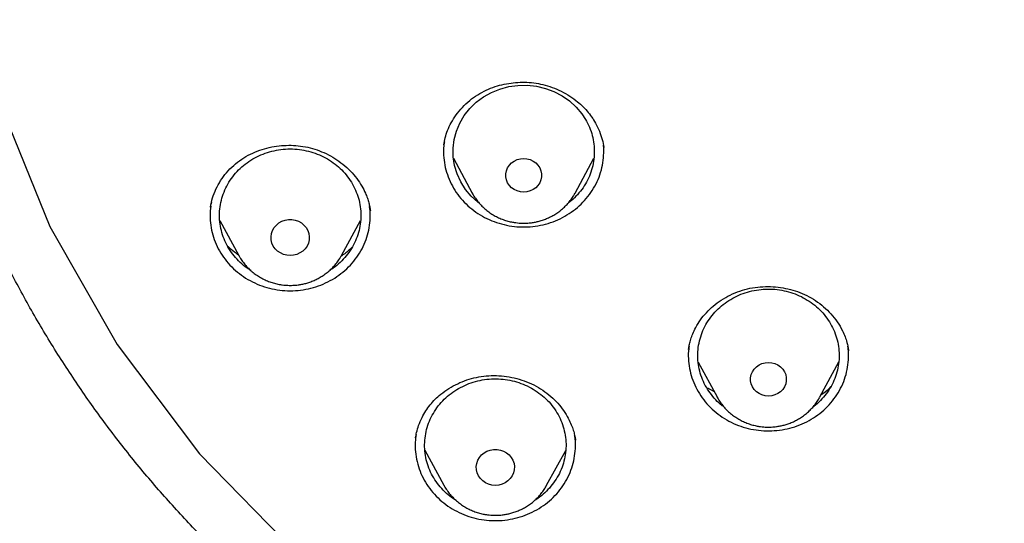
# Model space of a CAD drawing. Header units: millimetres. Extents: x 8 to 1577, y 12 to 2534.
# Tile 72 of 115: x 747 to 768, y 2122 to 2133. Entities that reach past the tile are written whole.
import ezdxf

# ---------------------------------------------------------------- set-up
doc = ezdxf.new("R2010")
doc.units = ezdxf.units.MM

msp = doc.modelspace()

# ---------------------------------------------------------------- linework, layer by layer
at = {"color": 7, "linetype": 'Continuous', "lineweight": 30}
for p, q in [((756.173, 2130.369), (756.174, 2130.377)), ((759.562, 2130.361), (759.57, 2130.32)), ((756.377, 2130.09), (756.776, 2129.349)), ((758.96, 2129.349), (759.357, 2130.087)), ((756.776, 2129.349), (756.771, 2129.359)), ((758.96, 2129.349), (758.957, 2129.344)), ((751.242, 2129.147), (751.233, 2129.105)), ((751.223, 2129.047), (751.224, 2129.054)), ((754.613, 2128.986), (754.614, 2128.977)), ((751.421, 2128.766), (751.824, 2128.026)), ((754.003, 2128.026), (754.406, 2128.766)), ((751.828, 2128.019), (751.824, 2128.026)), ((754.003, 2128.026), (753.997, 2128.015)), ((761.367, 2126.033), (761.37, 2126.056)), ((764.763, 2126.015), (764.764, 2126.005)), ((761.573, 2125.762), (761.971, 2125.025)), ((764.154, 2125.025), (764.555, 2125.768)), ((761.768, 2125.216), (761.908, 2125.141)), ((755.574, 2124.162), (755.578, 2124.183)), ((758.965, 2124.122), (758.966, 2124.111)), ((755.772, 2123.895), (756.177, 2123.151)), ((758.356, 2123.151), (758.76, 2123.892))]:
    msp.add_line(p, q, dxfattribs=at)
at = {"color": 7, "linetype": 'Continuous', "lineweight": 30, "flags": 128}
for points in [[(747.978, 2147.9), (746.848, 2145.266), (746.077, 2142.52), (745.676, 2139.706), (745.652, 2136.867), (746.005, 2134.047), (746.729, 2131.29), (747.813, 2128.64), (749.241, 2126.137), (750.99, 2123.821), (753.032, 2121.729), (755.336, 2119.892), (757.866, 2118.339), (760.582, 2117.094), (763.442, 2116.178), (766.401, 2115.604), (766.401, 2115.604)], [(756.927, 2129.133), (756.896, 2129.155), (756.755, 2129.283), (756.633, 2129.428), (756.533, 2129.586), (756.455, 2129.755), (756.401, 2129.933), (756.373, 2130.115), (756.37, 2130.299), (756.392, 2130.482), (756.44, 2130.661), (756.513, 2130.833), (756.608, 2130.994), (756.725, 2131.142), (756.862, 2131.274), (757.016, 2131.388), (757.184, 2131.483), (757.364, 2131.556), (757.553, 2131.607), (757.747, 2131.633), (757.943, 2131.636), (758.138, 2131.615), (758.328, 2131.57), (758.511, 2131.502), (758.682, 2131.412), (758.84, 2131.302), (758.98, 2131.174), (759.102, 2131.029), (759.102, 2131.029)], [(757.868, 2129.369), (757.798, 2129.375), (757.731, 2129.393), (757.668, 2129.422), (757.612, 2129.462), (757.565, 2129.51), (757.528, 2129.566), (757.502, 2129.628), (757.489, 2129.693), (757.489, 2129.759), (757.502, 2129.823), (757.528, 2129.885), (757.565, 2129.941), (757.612, 2129.99), (757.668, 2130.029), (757.731, 2130.059), (757.798, 2130.077), (757.868, 2130.083), (757.938, 2130.077), (758.005, 2130.059), (758.068, 2130.029), (758.124, 2129.99), (758.171, 2129.941), (758.208, 2129.885), (758.233, 2129.823), (758.246, 2129.759), (758.246, 2129.693), (758.233, 2129.628), (758.208, 2129.566), (758.171, 2129.51), (758.124, 2129.462), (758.068, 2129.422), (758.005, 2129.393), (757.938, 2129.375), (757.868, 2129.369)], [(752.914, 2128.025), (752.841, 2128.031), (752.771, 2128.049), (752.705, 2128.079), (752.646, 2128.119), (752.596, 2128.168), (752.556, 2128.226), (752.527, 2128.288), (752.511, 2128.355), (752.508, 2128.424), (752.518, 2128.491), (752.54, 2128.556), (752.575, 2128.617), (752.62, 2128.67), (752.675, 2128.715), (752.737, 2128.75), (752.805, 2128.774), (752.877, 2128.787), (752.95, 2128.787), (753.022, 2128.774), (753.09, 2128.75), (753.152, 2128.715), (753.207, 2128.67), (753.253, 2128.617), (753.287, 2128.556), (753.31, 2128.491), (753.319, 2128.424), (753.316, 2128.355), (753.3, 2128.288), (753.271, 2128.226), (753.231, 2128.168), (753.181, 2128.119), (753.122, 2128.079), (753.056, 2128.049), (752.986, 2128.031), (752.914, 2128.025)], [(763.063, 2125.044), (762.993, 2125.05), (762.925, 2125.068), (762.863, 2125.097), (762.807, 2125.137), (762.759, 2125.186), (762.722, 2125.242), (762.697, 2125.303), (762.684, 2125.368), (762.684, 2125.434), (762.697, 2125.499), (762.722, 2125.56), (762.759, 2125.616), (762.807, 2125.665), (762.863, 2125.705), (762.925, 2125.734), (762.993, 2125.752), (763.063, 2125.758), (763.132, 2125.752), (763.2, 2125.734), (763.263, 2125.705), (763.319, 2125.665), (763.366, 2125.616), (763.403, 2125.56), (763.428, 2125.499), (763.441, 2125.434), (763.441, 2125.368), (763.428, 2125.303), (763.403, 2125.242), (763.366, 2125.186), (763.319, 2125.137), (763.263, 2125.097), (763.2, 2125.068), (763.132, 2125.05), (763.063, 2125.044)], [(757.267, 2123.15), (757.194, 2123.156), (757.124, 2123.174), (757.058, 2123.204), (756.999, 2123.244), (756.949, 2123.293), (756.909, 2123.351), (756.88, 2123.413), (756.864, 2123.48), (756.861, 2123.549), (756.871, 2123.616), (756.893, 2123.681), (756.928, 2123.742), (756.973, 2123.795), (757.028, 2123.84), (757.09, 2123.875), (757.159, 2123.899), (757.23, 2123.912), (757.303, 2123.912), (757.375, 2123.899), (757.443, 2123.875), (757.506, 2123.84), (757.56, 2123.795), (757.606, 2123.742), (757.64, 2123.681), (757.663, 2123.616), (757.673, 2123.549), (757.669, 2123.48), (757.653, 2123.413), (757.624, 2123.351), (757.584, 2123.293), (757.534, 2123.244), (757.475, 2123.204), (757.409, 2123.174), (757.339, 2123.156), (757.267, 2123.15)]]:
    msp.add_lwpolyline(points, dxfattribs=at)
at = {"color": 7, "linetype": 'Continuous', "lineweight": 30}
for points, knots in [([(769.801, 2184.775), (769.595, 2184.774), (769.196, 2184.774), (768.616, 2184.769), (768.073, 2184.763), (767.567, 2184.755), (767.102, 2184.745), (766.676, 2184.735), (766.289, 2184.724), (765.938, 2184.714), (765.606, 2184.703), (765.286, 2184.691), (764.964, 2184.679), (764.645, 2184.666), (764.324, 2184.652), (764, 2184.637), (763.387, 2184.606), (762.486, 2184.556), (761.297, 2184.478), (759.795, 2184.363), (757.984, 2184.199), (755.865, 2183.968), (754.034, 2183.732), (752.488, 2183.51), (751.225, 2183.314), (749.964, 2183.104), (748.707, 2182.874), (747.464, 2182.616), (746.237, 2182.33), (745.027, 2182.013), (743.827, 2181.662), (742.808, 2181.328), (741.964, 2181.027), (741.29, 2180.771), (740.613, 2180.497), (739.927, 2180.203), (739.291, 2179.911), (738.709, 2179.628), (738.193, 2179.364), (737.776, 2179.141), (737.459, 2178.966), (737.236, 2178.84), (737.018, 2178.715), (736.808, 2178.592), (736.628, 2178.484), (736.485, 2178.397), (736.379, 2178.332), (736.293, 2178.279), (736.218, 2178.232), (736.14, 2178.183), (736.038, 2178.119), (735.908, 2178.035), (735.746, 2177.93), (735.56, 2177.808), (735.184, 2177.555), (734.642, 2177.175), (733.982, 2176.679), (733.379, 2176.196), (732.825, 2175.727), (732.294, 2175.25), (731.698, 2174.682), (731.044, 2174.013), (730.342, 2173.233), (729.675, 2172.427), (729.044, 2171.599), (728.449, 2170.75), (727.889, 2169.882), (727.364, 2168.993), (726.873, 2168.086), (726.416, 2167.161), (725.993, 2166.222), (725.603, 2165.272), (725.213, 2164.23), (724.831, 2163.095), (724.465, 2161.865), (724.139, 2160.626), (723.849, 2159.379), (723.595, 2158.126), (723.317, 2156.631), (723.025, 2154.89), (722.734, 2152.903), (722.48, 2150.864), (722.265, 2148.773), (722.093, 2146.632), (721.967, 2144.487), (721.888, 2142.341), (721.856, 2140.231), (721.867, 2138.16), (721.919, 2136.127), (722.012, 2134.095), (722.147, 2132.065), (722.324, 2130.038), (722.532, 2128.122), (722.764, 2126.318), (723.013, 2124.624), (723.292, 2122.935), (723.536, 2121.615), (723.725, 2120.658), (723.852, 2120.055), (723.991, 2119.435), (724.145, 2118.79), (724.288, 2118.228), (724.413, 2117.764), (724.511, 2117.413), (724.607, 2117.084), (724.693, 2116.795), (724.769, 2116.545), (724.837, 2116.334), (724.898, 2116.13), (724.94, 2115.996), (724.96, 2115.932)], [0, 0, 0, 0, 0.005855, 0.011353, 0.016497, 0.021285, 0.025718, 0.029728, 0.033397, 0.036724, 0.03971, 0.042835, 0.045834, 0.048859, 0.051908, 0.054982, 0.058082, 0.069333, 0.080646, 0.09196, 0.112162, 0.132364, 0.152567, 0.164689, 0.176816, 0.18895, 0.201086, 0.213213, 0.22512, 0.237023, 0.24892, 0.260816, 0.267695, 0.274573, 0.281484, 0.288617, 0.296013, 0.301599, 0.30724, 0.312708, 0.315218, 0.317686, 0.32011, 0.32249, 0.324721, 0.326148, 0.327345, 0.328312, 0.329064, 0.329912, 0.330984, 0.332537, 0.334402, 0.33658, 0.338996, 0.347527, 0.355802, 0.362985, 0.370041, 0.376994, 0.38385, 0.394142, 0.404443, 0.414732, 0.424995, 0.435224, 0.445451, 0.455687, 0.465941, 0.47622, 0.486497, 0.49676, 0.507016, 0.51988, 0.532745, 0.545612, 0.558475, 0.571324, 0.584175, 0.604388, 0.624608, 0.644827, 0.666478, 0.688122, 0.70977, 0.731418, 0.753066, 0.773566, 0.794066, 0.814566, 0.835065, 0.85556, 0.876068, 0.893301, 0.910535, 0.927768, 0.944993, 0.951054, 0.957184, 0.963574, 0.970236, 0.977171, 0.981035, 0.984698, 0.988143, 0.991371, 0.993754, 0.996, 0.998079, 1, 1, 1, 1]), ([(772.98, 2096.301), (773.387, 2096.331), (774.2, 2096.391), (775.417, 2096.521), (776.631, 2096.68), (777.78, 2096.861), (778.864, 2097.058), (779.882, 2097.266), (780.896, 2097.497), (781.891, 2097.746), (782.865, 2098.013), (783.82, 2098.296), (784.769, 2098.599), (785.726, 2098.928), (786.69, 2099.283), (787.673, 2099.669), (788.656, 2100.082), (789.641, 2100.522), (790.615, 2100.986), (791.579, 2101.473), (792.532, 2101.982), (793.577, 2102.573), (794.709, 2103.255), (795.92, 2104.038), (797.105, 2104.859), (798.235, 2105.697), (799.309, 2106.547), (800.26, 2107.347), (801.12, 2108.111), (801.894, 2108.833), (802.65, 2109.574), (803.388, 2110.333), (804.107, 2111.11), (804.886, 2111.993), (805.713, 2112.988), (806.581, 2114.104), (807.409, 2115.248), (808.18, 2116.39), (808.895, 2117.526), (809.51, 2118.576), (810.052, 2119.565), (810.528, 2120.487), (810.981, 2121.421), (811.41, 2122.367), (811.815, 2123.324), (812.239, 2124.399), (812.669, 2125.595), (813.094, 2126.918), (813.474, 2128.255), (813.799, 2129.573), (814.073, 2130.867), (814.283, 2132.05), (814.447, 2133.151), (814.571, 2134.169), (814.669, 2135.191), (814.741, 2136.217), (814.786, 2137.246), (814.807, 2138.393), (814.792, 2139.656), (814.727, 2141.036), (814.614, 2142.416), (814.457, 2143.76), (814.259, 2145.067), (814.041, 2146.248), (813.807, 2147.338), (813.566, 2148.337), (813.299, 2149.333), (813.005, 2150.323), (812.686, 2151.308), (812.301, 2152.396), (811.842, 2153.584), (811.295, 2154.866), (810.702, 2156.133), (810.08, 2157.352), (809.433, 2158.524), (808.812, 2159.571), (808.207, 2160.527), (807.627, 2161.395), (807.025, 2162.251), (806.399, 2163.094), (805.75, 2163.924), (805.004, 2164.832), (804.152, 2165.809), (803.184, 2166.849), (802.179, 2167.86), (801.162, 2168.817), (800.14, 2169.721), (799.184, 2170.516), (798.277, 2171.23), (797.424, 2171.869), (796.554, 2172.489), (795.666, 2173.09), (794.761, 2173.672), (793.738, 2174.296), (792.59, 2174.953), (791.31, 2175.633), (790.005, 2176.274), (788.709, 2176.862), (787.425, 2177.397), (786.243, 2177.85), (785.136, 2178.241), (784.106, 2178.579), (783.067, 2178.893), (782.017, 2179.184), (780.959, 2179.452), (779.773, 2179.722), (778.458, 2179.985), (777.011, 2180.229), (775.554, 2180.428), (774.124, 2180.579), (772.724, 2180.685), (771.449, 2180.745), (770.266, 2180.77), (769.176, 2180.768), (768.084, 2180.741), (766.991, 2180.689), (765.898, 2180.613), (764.684, 2180.499), (763.351, 2180.339), (761.899, 2180.118), (760.454, 2179.853), (759.051, 2179.551), (757.693, 2179.215), (756.469, 2178.875), (755.344, 2178.53), (754.316, 2178.19), (753.295, 2177.825), (752.282, 2177.436), (751.278, 2177.024), (750.172, 2176.539), (748.97, 2175.973), (747.678, 2175.313), (746.408, 2174.614), (745.19, 2173.892), (744.027, 2173.153), (742.992, 2172.451), (742.052, 2171.776), (741.202, 2171.135), (740.367, 2170.473), (739.548, 2169.791), (738.745, 2169.089), (737.873, 2168.288), (736.938, 2167.38), (735.951, 2166.356), (734.999, 2165.3), (734.105, 2164.241), (733.267, 2163.181), (732.512, 2162.163), (731.816, 2161.163), (731.173, 2160.183), (730.558, 2159.187), (730.002, 2158.225), (729.499, 2157.302), (729.046, 2156.419), (728.615, 2155.527), (728.211, 2154.637), (727.834, 2153.752), (727.482, 2152.87), (727.152, 2151.982), (726.838, 2151.071), (726.54, 2150.139), (726.247, 2149.133), (725.967, 2148.069), (725.706, 2146.945), (725.477, 2145.813), (725.291, 2144.732), (725.142, 2143.705), (725.025, 2142.732), (724.932, 2141.755), (724.864, 2140.79), (724.82, 2139.837), (724.8, 2138.896), (724.801, 2137.955), (724.825, 2136.998), (724.873, 2136.026), (724.947, 2135.027), (725.048, 2134.019), (725.176, 2133.002), (725.331, 2131.986), (725.512, 2130.972), (725.72, 2129.96), (725.98, 2128.84), (726.304, 2127.614), (726.705, 2126.285), (727.153, 2124.967), (727.635, 2123.692), (728.147, 2122.464), (728.648, 2121.361), (729.143, 2120.351), (729.622, 2119.43), (730.126, 2118.52), (730.654, 2117.619), (731.206, 2116.73), (731.846, 2115.753), (732.584, 2114.698), (733.431, 2113.568), (734.318, 2112.463), (735.221, 2111.411), (736.137, 2110.41), (736.999, 2109.526), (737.821, 2108.726), (738.598, 2108.007), (739.394, 2107.304), (740.209, 2106.619), (741.044, 2105.951), (741.992, 2105.229), (743.06, 2104.462), (744.257, 2103.659), (745.483, 2102.893), (746.706, 2102.181), (747.923, 2101.522), (749.087, 2100.935), (750.225, 2100.401), (751.334, 2099.914), (752.459, 2099.456), (753.54, 2099.048), (754.574, 2098.686), (755.559, 2098.365), (756.553, 2098.066), (757.54, 2097.792), (758.52, 2097.542), (759.492, 2097.316), (760.47, 2097.111), (761.469, 2096.923), (762.488, 2096.754), (763.438, 2096.617), (764.299, 2096.511), (765.072, 2096.428), (765.846, 2096.356), (766.363, 2096.32), (766.621, 2096.301)], [0, 0, 0, 0, 0.004426, 0.008853, 0.013292, 0.017731, 0.0215, 0.025269, 0.029046, 0.032823, 0.036443, 0.040063, 0.04369, 0.047318, 0.051123, 0.054931, 0.058875, 0.06282, 0.066765, 0.07073, 0.074696, 0.078662, 0.083974, 0.089285, 0.09462, 0.099955, 0.104906, 0.109861, 0.113806, 0.117751, 0.121695, 0.12566, 0.129627, 0.133592, 0.138904, 0.144216, 0.14955, 0.154885, 0.159836, 0.164791, 0.168736, 0.172681, 0.176625, 0.180591, 0.184557, 0.188522, 0.193834, 0.199146, 0.204481, 0.209815, 0.214766, 0.219722, 0.223666, 0.227611, 0.231556, 0.235521, 0.239487, 0.243453, 0.248764, 0.254076, 0.259411, 0.264746, 0.269696, 0.274652, 0.278596, 0.282541, 0.286486, 0.290451, 0.294417, 0.298383, 0.303695, 0.309007, 0.314341, 0.319676, 0.324627, 0.329582, 0.333527, 0.337472, 0.341416, 0.345382, 0.349348, 0.353313, 0.358625, 0.363937, 0.369271, 0.374606, 0.379557, 0.384512, 0.388457, 0.392402, 0.396346, 0.400312, 0.404278, 0.408243, 0.413555, 0.418867, 0.424202, 0.429536, 0.434487, 0.439443, 0.443387, 0.447332, 0.451277, 0.455242, 0.459208, 0.463174, 0.468486, 0.473797, 0.479132, 0.484467, 0.489418, 0.494373, 0.498317, 0.502262, 0.506207, 0.510172, 0.514138, 0.518104, 0.523416, 0.528728, 0.534062, 0.539397, 0.544348, 0.549303, 0.553248, 0.557193, 0.561137, 0.565103, 0.569069, 0.573034, 0.578346, 0.583658, 0.588993, 0.594327, 0.599278, 0.604234, 0.608178, 0.612123, 0.616067, 0.620033, 0.623999, 0.627964, 0.633276, 0.638588, 0.643923, 0.649258, 0.654208, 0.659164, 0.66359, 0.668016, 0.672456, 0.676895, 0.680664, 0.684433, 0.68821, 0.691986, 0.695607, 0.699227, 0.702854, 0.706482, 0.710287, 0.714095, 0.718521, 0.722947, 0.727387, 0.731826, 0.735595, 0.739364, 0.74314, 0.746917, 0.750537, 0.754158, 0.757785, 0.761412, 0.765218, 0.769026, 0.77297, 0.776915, 0.780859, 0.784825, 0.788791, 0.792756, 0.798068, 0.80338, 0.808715, 0.814049, 0.819, 0.823956, 0.8279, 0.831845, 0.83579, 0.839755, 0.843721, 0.847687, 0.852999, 0.85831, 0.863645, 0.86898, 0.873931, 0.878886, 0.882831, 0.886776, 0.89072, 0.894685, 0.898652, 0.902617, 0.907929, 0.913241, 0.918575, 0.92391, 0.928861, 0.933816, 0.938243, 0.942669, 0.947108, 0.951548, 0.955316, 0.959085, 0.962862, 0.966639, 0.970259, 0.973879, 0.977507, 0.981134, 0.98494, 0.988747, 0.991559, 0.99437, 0.997185, 1, 1, 1, 1]), ([(766.34, 2114.517), (765.99, 2114.566), (765.288, 2114.665), (764.244, 2114.868), (763.206, 2115.11), (762.178, 2115.395), (761.169, 2115.719), (760.184, 2116.078), (759.222, 2116.471), (758.277, 2116.902), (757.343, 2117.373), (756.425, 2117.881), (755.526, 2118.427), (754.654, 2119.006), (753.806, 2119.62), (752.99, 2120.264), (752.208, 2120.935), (751.462, 2121.63), (750.751, 2122.352), (750.07, 2123.105), (749.42, 2123.89), (748.802, 2124.706), (748.221, 2125.549), (747.676, 2126.417), (747.174, 2127.3), (746.715, 2128.194), (746.298, 2129.099), (745.92, 2130.021), (745.579, 2130.963), (745.277, 2131.923), (745.016, 2132.899), (744.8, 2133.882), (744.626, 2134.874), (744.497, 2135.868), (744.412, 2136.86), (744.373, 2137.846), (744.377, 2138.83), (744.426, 2139.817), (744.521, 2140.807), (744.662, 2141.8), (744.849, 2142.79), (745.082, 2143.773), (745.356, 2144.74), (745.67, 2145.689), (746.022, 2146.617), (746.415, 2147.533), (746.851, 2148.441), (747.328, 2149.336), (747.845, 2150.216), (748.401, 2151.074), (748.994, 2151.91), (749.622, 2152.72), (750.281, 2153.499), (750.968, 2154.245), (751.686, 2154.962), (752.439, 2155.652), (753.227, 2156.315), (754.051, 2156.95), (754.907, 2157.553), (755.791, 2158.123), (756.694, 2158.654), (757.612, 2159.145), (758.544, 2159.598), (759.497, 2160.016), (760.474, 2160.4), (761.473, 2160.749), (762.491, 2161.06), (763.519, 2161.33), (764.561, 2161.561), (765.607, 2161.75), (766.655, 2161.897), (767.699, 2162.002), (768.743, 2162.065), (769.795, 2162.087), (770.853, 2162.066), (771.916, 2162.001), (772.98, 2161.894), (774.04, 2161.743), (775.086, 2161.552), (776.114, 2161.323), (777.124, 2161.056), (778.124, 2160.75), (779.117, 2160.404), (780.1, 2160.018), (781.07, 2159.593), (782.018, 2159.131), (782.947, 2158.632), (783.849, 2158.099), (784.722, 2157.535), (785.561, 2156.942), (786.37, 2156.318), (787.155, 2155.659), (787.912, 2154.966), (788.643, 2154.236), (789.342, 2153.476), (790.008, 2152.686), (790.633, 2151.875), (791.218, 2151.048), (791.763, 2150.206), (792.272, 2149.341), (792.746, 2148.451), (793.185, 2147.539), (793.585, 2146.606), (793.942, 2145.66), (794.259, 2144.7), (794.531, 2143.732), (794.759, 2142.76), (794.942, 2141.788), (795.08, 2140.813), (795.175, 2139.829), (795.225, 2138.836), (795.23, 2137.834), (795.188, 2136.83), (795.101, 2135.825), (794.97, 2134.832), (794.796, 2133.852), (794.582, 2132.887), (794.326, 2131.929), (794.027, 2130.974), (793.685, 2130.026), (793.3, 2129.087), (792.874, 2128.167), (792.408, 2127.262), (791.904, 2126.38), (791.364, 2125.523), (790.792, 2124.696), (790.185, 2123.894), (789.54, 2123.114), (788.855, 2122.356), (788.131, 2121.621), (787.371, 2120.914), (786.578, 2120.236), (785.761, 2119.594), (784.923, 2118.989), (784.065, 2118.42), (783.182, 2117.884), (782.27, 2117.378), (781.331, 2116.905), (780.368, 2116.466), (779.388, 2116.066), (778.39, 2115.705), (777.393, 2115.384), (776.721, 2115.205), (776.394, 2115.118)], [0, 0, 0, 0, 0.007111, 0.014233, 0.021378, 0.028559, 0.035735, 0.042744, 0.049754, 0.056777, 0.063826, 0.071, 0.07815, 0.085287, 0.092425, 0.099606, 0.106655, 0.113671, 0.120666, 0.127652, 0.134763, 0.141884, 0.149029, 0.156211, 0.163388, 0.170396, 0.177406, 0.18443, 0.191479, 0.198653, 0.205803, 0.21294, 0.220078, 0.227259, 0.234309, 0.241325, 0.248319, 0.255305, 0.262416, 0.269538, 0.276683, 0.283864, 0.291041, 0.29805, 0.30506, 0.312083, 0.319132, 0.326306, 0.333456, 0.340594, 0.347731, 0.354912, 0.361962, 0.368978, 0.375972, 0.382958, 0.390069, 0.397191, 0.404336, 0.411517, 0.418694, 0.425703, 0.432713, 0.439736, 0.446785, 0.453959, 0.461109, 0.468246, 0.475384, 0.482565, 0.489615, 0.49663, 0.503625, 0.510611, 0.517722, 0.524844, 0.531989, 0.53917, 0.546347, 0.553355, 0.560365, 0.567389, 0.574438, 0.581612, 0.588762, 0.595899, 0.603037, 0.610218, 0.617267, 0.624283, 0.631278, 0.638264, 0.645375, 0.652496, 0.659641, 0.666823, 0.674, 0.681008, 0.688018, 0.695042, 0.702091, 0.709265, 0.716414, 0.723552, 0.73069, 0.737871, 0.74492, 0.751936, 0.758931, 0.765917, 0.773028, 0.780149, 0.787294, 0.794476, 0.801653, 0.808662, 0.815672, 0.822695, 0.829744, 0.836918, 0.844068, 0.851206, 0.858343, 0.865524, 0.872574, 0.87959, 0.886584, 0.89357, 0.900681, 0.907803, 0.914948, 0.922129, 0.929306, 0.936315, 0.943325, 0.950348, 0.957396, 0.964571, 0.971721, 0.978858, 0.985995, 0.993177, 1, 1, 1, 1]), ([(756.172, 2130.372), (756.181, 2130.422), (756.2, 2130.524), (756.253, 2130.682), (756.329, 2130.845), (756.433, 2131.01), (756.564, 2131.17), (756.718, 2131.314), (756.888, 2131.436), (757.07, 2131.534), (757.259, 2131.609), (757.452, 2131.661), (757.646, 2131.692), (757.84, 2131.703), (758.034, 2131.694), (758.231, 2131.664), (758.427, 2131.611), (758.62, 2131.535), (758.806, 2131.436), (758.967, 2131.325), (759.103, 2131.208), (759.215, 2131.091), (759.312, 2130.966), (759.403, 2130.822), (759.479, 2130.662), (759.539, 2130.487), (759.561, 2130.371), (759.571, 2130.314)], [0, 0, 0, 0, 0.035264, 0.072915, 0.113028, 0.155621, 0.200581, 0.245533, 0.289387, 0.332182, 0.37396, 0.41474, 0.45452, 0.493298, 0.53219, 0.572293, 0.613358, 0.655324, 0.698249, 0.742176, 0.775818, 0.809979, 0.843698, 0.876593, 0.919116, 0.960223, 1, 1, 1, 1]), ([(759.102, 2131.029), (759.137, 2130.977), (759.208, 2130.873), (759.285, 2130.703), (759.339, 2130.525), (759.367, 2130.342), (759.37, 2130.157), (759.347, 2129.974), (759.299, 2129.794), (759.227, 2129.622), (759.131, 2129.461), (759.013, 2129.313), (758.905, 2129.204), (758.832, 2129.151), (758.811, 2129.136)], [0, 0, 0, 0, 0.087657, 0.175314, 0.26297, 0.350627, 0.438284, 0.525941, 0.613598, 0.701254, 0.788911, 0.876568, 0.964225, 1, 1, 1, 1]), ([(756.186, 2130.437), (756.18, 2130.394), (756.163, 2130.283), (756.169, 2130.099), (756.201, 2129.892), (756.262, 2129.691), (756.35, 2129.498), (756.465, 2129.318), (756.603, 2129.154), (756.763, 2129.008), (756.942, 2128.883), (757.137, 2128.781), (757.344, 2128.704), (757.56, 2128.653), (757.782, 2128.628), (758.005, 2128.632), (758.226, 2128.662), (758.44, 2128.719), (758.645, 2128.802), (758.836, 2128.91), (759.011, 2129.04), (759.166, 2129.19), (759.299, 2129.359), (759.408, 2129.542), (759.49, 2129.736), (759.545, 2129.94), (759.568, 2130.148), (759.573, 2130.291), (759.561, 2130.362), (759.561, 2130.365)], [0, 0, 0, 0, 0.024125, 0.063098, 0.102071, 0.141045, 0.180018, 0.218991, 0.257965, 0.296938, 0.335911, 0.374884, 0.413858, 0.452831, 0.491804, 0.530778, 0.569751, 0.608724, 0.647697, 0.686671, 0.725644, 0.764617, 0.80359, 0.842564, 0.881537, 0.92051, 0.959484, 0.998457, 1, 1, 1, 1]), ([(751.223, 2129.053), (751.236, 2129.117), (751.262, 2129.247), (751.335, 2129.435), (751.434, 2129.615), (751.56, 2129.784), (751.711, 2129.937), (751.882, 2130.069), (752.067, 2130.178), (752.264, 2130.261), (752.468, 2130.32), (752.675, 2130.354), (752.881, 2130.366), (753.085, 2130.355), (753.287, 2130.323), (753.486, 2130.267), (753.679, 2130.188), (753.864, 2130.086), (754.037, 2129.963), (754.194, 2129.82), (754.328, 2129.664), (754.433, 2129.505), (754.504, 2129.365), (754.551, 2129.246), (754.583, 2129.146), (754.604, 2129.05), (754.611, 2128.999), (754.615, 2128.972)], [0, 0, 0, 0, 0.045474, 0.091157, 0.136957, 0.182946, 0.229127, 0.274838, 0.319729, 0.363864, 0.407259, 0.449876, 0.491652, 0.53256, 0.573562, 0.61518, 0.657431, 0.700357, 0.743974, 0.788297, 0.832504, 0.87306, 0.909328, 0.933694, 0.955661, 0.976845, 1, 1, 1, 1]), ([(752.078, 2127.708), (752.052, 2127.724), (751.97, 2127.773), (751.85, 2127.876), (751.72, 2128.014), (751.611, 2128.168), (751.524, 2128.334), (751.461, 2128.509), (751.422, 2128.69), (751.409, 2128.875), (751.422, 2129.059), (751.461, 2129.241), (751.524, 2129.416), (751.611, 2129.582), (751.72, 2129.735), (751.85, 2129.875), (751.998, 2129.996), (752.161, 2130.099), (752.338, 2130.181), (752.524, 2130.24), (752.717, 2130.276), (752.914, 2130.289), (753.11, 2130.276), (753.303, 2130.24), (753.489, 2130.181), (753.666, 2130.099), (753.829, 2129.996), (753.977, 2129.874), (754.108, 2129.736), (754.178, 2129.632), (754.213, 2129.58)], [0, 0, 0, 0, 0.0172088, 0.0536084, 0.0900081, 0.1264078, 0.1628075, 0.1992071, 0.2356068, 0.2720065, 0.3084062, 0.3448058, 0.3812055, 0.4176052, 0.4540049, 0.4904045, 0.5268042, 0.5632039, 0.5996036, 0.6360032, 0.6724029, 0.7088026, 0.7452023, 0.7816019, 0.8180016, 0.8544013, 0.890801, 0.9272006, 0.9636003, 1, 1, 1, 1]), ([(754.213, 2129.58), (754.243, 2129.525), (754.304, 2129.416), (754.366, 2129.241), (754.405, 2129.06), (754.418, 2128.875), (754.405, 2128.69), (754.367, 2128.509), (754.303, 2128.334), (754.216, 2128.168), (754.107, 2128.014), (753.977, 2127.876), (753.858, 2127.774), (753.779, 2127.726), (753.754, 2127.711)], [0, 0, 0, 0, 0.087367, 0.174734, 0.262101, 0.349468, 0.436835, 0.524202, 0.611568, 0.698935, 0.786302, 0.873669, 0.961036, 1, 1, 1, 1]), ([(756.772, 2129.359), (756.776, 2129.35), (756.797, 2129.309), (756.842, 2129.239), (756.907, 2129.152), (756.981, 2129.072), (757.061, 2128.999), (757.148, 2128.932), (757.24, 2128.874), (757.336, 2128.825), (757.435, 2128.785), (757.533, 2128.754), (757.622, 2128.733), (757.701, 2128.721), (757.779, 2128.712), (757.835, 2128.711), (757.868, 2128.71)], [0, 0, 0, 0, 0.0231237, 0.1047391, 0.1864189, 0.2681263, 0.3498077, 0.4313733, 0.5126704, 0.5934217, 0.6730582, 0.7501725, 0.823505, 0.875259, 0.9280653, 1, 1, 1, 1]), ([(757.868, 2128.71), (757.908, 2128.711), (757.964, 2128.713), (758.047, 2128.722), (758.118, 2128.734), (758.201, 2128.753), (758.288, 2128.78), (758.376, 2128.815), (758.464, 2128.857), (758.551, 2128.908), (758.635, 2128.967), (758.715, 2129.034), (758.79, 2129.108), (758.858, 2129.19), (758.914, 2129.268), (758.943, 2129.322), (758.956, 2129.344)], [0, 0, 0, 0, 0.089785, 0.126731, 0.188021, 0.251839, 0.320436, 0.392167, 0.466364, 0.542497, 0.620191, 0.699171, 0.779237, 0.860242, 0.942084, 1, 1, 1, 1]), ([(751.227, 2129.069), (751.221, 2129.004), (751.208, 2128.87), (751.224, 2128.666), (751.267, 2128.46), (751.339, 2128.262), (751.437, 2128.074), (751.561, 2127.9), (751.708, 2127.742), (751.876, 2127.604), (752.061, 2127.488), (752.261, 2127.395), (752.472, 2127.328), (752.691, 2127.287), (752.914, 2127.273), (753.136, 2127.287), (753.355, 2127.328), (753.566, 2127.395), (753.766, 2127.488), (753.951, 2127.604), (754.119, 2127.742), (754.266, 2127.9), (754.39, 2128.074), (754.489, 2128.262), (754.56, 2128.46), (754.603, 2128.666), (754.62, 2128.868), (754.607, 2129.001), (754.6, 2129.064)], [0, 0, 0, 0, 0.035945, 0.074655, 0.113366, 0.152076, 0.190787, 0.229498, 0.268208, 0.306919, 0.345629, 0.38434, 0.42305, 0.461761, 0.500471, 0.539182, 0.577892, 0.616603, 0.655313, 0.694024, 0.732734, 0.771445, 0.810155, 0.848866, 0.887576, 0.926287, 0.964997, 1, 1, 1, 1]), ([(751.82, 2128.033), (751.804, 2128.044), (751.734, 2128.089), (751.654, 2128.156), (751.598, 2128.215), (751.583, 2128.23)], [0, 0, 0, 0, 0.182901, 0.785684, 1, 1, 1, 1]), ([(754.234, 2128.212), (754.23, 2128.207), (754.176, 2128.145), (754.096, 2128.077), (754.012, 2128.024), (753.995, 2128.013)], [0, 0, 0, 0, 0.06579, 0.806398, 1, 1, 1, 1]), ([(751.828, 2128.019), (751.829, 2128.017), (751.839, 2127.997), (751.851, 2127.979), (751.862, 2127.963)], [0, 0, 0, 0, 0.106649, 1, 1, 1, 1]), ([(751.862, 2127.963), (751.871, 2127.949), (751.898, 2127.904), (751.953, 2127.833), (752.026, 2127.753), (752.107, 2127.679), (752.194, 2127.613), (752.286, 2127.555), (752.382, 2127.506), (752.48, 2127.465), (752.579, 2127.434), (752.667, 2127.414), (752.746, 2127.401), (752.825, 2127.393), (752.881, 2127.392), (752.914, 2127.391)], [0, 0, 0, 0, 0.040207, 0.127774, 0.215371, 0.30294, 0.390385, 0.477543, 0.564114, 0.649491, 0.732164, 0.810783, 0.866267, 0.92288, 1, 1, 1, 1]), ([(752.914, 2127.391), (752.953, 2127.392), (753.01, 2127.393), (753.092, 2127.403), (753.163, 2127.415), (753.247, 2127.434), (753.333, 2127.461), (753.422, 2127.495), (753.51, 2127.538), (753.597, 2127.589), (753.681, 2127.648), (753.761, 2127.715), (753.835, 2127.789), (753.904, 2127.871), (753.958, 2127.946), (753.985, 2127.996), (753.996, 2128.015)], [0, 0, 0, 0, 0.090589, 0.127867, 0.189707, 0.254096, 0.323308, 0.395682, 0.470545, 0.54736, 0.62575, 0.705438, 0.786222, 0.867954, 0.950529, 1, 1, 1, 1]), ([(761.367, 2126.037), (761.372, 2126.065), (761.381, 2126.123), (761.405, 2126.224), (761.443, 2126.339), (761.504, 2126.476), (761.59, 2126.625), (761.709, 2126.779), (761.851, 2126.923), (762.016, 2127.054), (762.201, 2127.166), (762.402, 2127.256), (762.614, 2127.321), (762.832, 2127.359), (763.05, 2127.371), (763.266, 2127.358), (763.477, 2127.321), (763.682, 2127.262), (763.879, 2127.178), (764.065, 2127.071), (764.237, 2126.94), (764.392, 2126.789), (764.527, 2126.619), (764.625, 2126.452), (764.689, 2126.305), (764.727, 2126.189), (764.75, 2126.091), (764.759, 2126.035), (764.764, 2126.01)], [0, 0, 0, 0, 0.021964, 0.04652, 0.073873, 0.103567, 0.14423, 0.186019, 0.228978, 0.273128, 0.318447, 0.363933, 0.409171, 0.453836, 0.497912, 0.541472, 0.584565, 0.627374, 0.670867, 0.715064, 0.759848, 0.805299, 0.851473, 0.898032, 0.929627, 0.957162, 0.980573, 1, 1, 1, 1]), ([(762.118, 2124.813), (762.094, 2124.831), (762.017, 2124.886), (761.908, 2124.999), (761.791, 2125.148), (761.697, 2125.311), (761.626, 2125.483), (761.58, 2125.663), (761.56, 2125.847), (761.564, 2126.032), (761.595, 2126.214), (761.651, 2126.392), (761.731, 2126.561), (761.833, 2126.718), (761.957, 2126.862), (762.1, 2126.99), (762.259, 2127.098), (762.431, 2127.187), (762.615, 2127.253), (762.806, 2127.297), (763.002, 2127.316), (763.199, 2127.312), (763.393, 2127.283), (763.582, 2127.231), (763.701, 2127.178), (763.76, 2127.152)], [0, 0, 0, 0, 0.021178, 0.06567, 0.110162, 0.154654, 0.199146, 0.243638, 0.28813, 0.332622, 0.377113, 0.421605, 0.466097, 0.510589, 0.555081, 0.599573, 0.644065, 0.688557, 0.733049, 0.777541, 0.822032, 0.866524, 0.911016, 0.955508, 1, 1, 1, 1]), ([(763.76, 2127.152), (763.816, 2127.121), (763.93, 2127.06), (764.082, 2126.942), (764.218, 2126.809), (764.334, 2126.659), (764.428, 2126.497), (764.499, 2126.324), (764.545, 2126.145), (764.566, 2125.961), (764.561, 2125.776), (764.53, 2125.593), (764.474, 2125.416), (764.394, 2125.247), (764.292, 2125.089), (764.167, 2124.946), (764.069, 2124.852), (764.009, 2124.811), (764.001, 2124.806)], [0, 0, 0, 0, 0.066066, 0.132131, 0.198197, 0.264263, 0.330329, 0.396394, 0.46246, 0.528526, 0.594592, 0.660657, 0.726723, 0.792789, 0.858855, 0.92492, 0.990986, 1, 1, 1, 1]), ([(761.377, 2126.095), (761.375, 2126.079), (761.359, 2125.995), (761.361, 2125.839), (761.382, 2125.631), (761.435, 2125.427), (761.515, 2125.232), (761.622, 2125.048), (761.753, 2124.878), (761.907, 2124.726), (762.08, 2124.595), (762.27, 2124.485), (762.474, 2124.4), (762.688, 2124.341), (762.908, 2124.308), (763.131, 2124.303), (763.353, 2124.325), (763.57, 2124.374), (763.778, 2124.45), (763.974, 2124.55), (764.154, 2124.673), (764.316, 2124.817), (764.456, 2124.98), (764.572, 2125.159), (764.663, 2125.351), (764.726, 2125.552), (764.76, 2125.759), (764.768, 2125.944), (764.752, 2126.059), (764.746, 2126.104)], [0, 0, 0, 0, 0.008653, 0.047296, 0.08594, 0.124583, 0.163227, 0.20187, 0.240514, 0.279157, 0.317801, 0.356444, 0.395088, 0.433731, 0.472375, 0.511018, 0.549662, 0.588305, 0.626948, 0.665592, 0.704235, 0.742879, 0.781522, 0.820166, 0.858809, 0.897453, 0.936096, 0.97474, 1, 1, 1, 1]), ([(755.574, 2124.157), (755.581, 2124.196), (755.595, 2124.28), (755.638, 2124.428), (755.703, 2124.582), (755.788, 2124.729), (755.881, 2124.859), (755.988, 2124.977), (756.12, 2125.096), (756.278, 2125.209), (756.465, 2125.31), (756.661, 2125.388), (756.864, 2125.444), (757.074, 2125.476), (757.29, 2125.482), (757.507, 2125.463), (757.722, 2125.419), (757.933, 2125.35), (758.135, 2125.257), (758.321, 2125.141), (758.486, 2125.005), (758.628, 2124.856), (758.745, 2124.698), (758.831, 2124.547), (758.892, 2124.409), (758.93, 2124.294), (758.954, 2124.192), (758.964, 2124.134), (758.968, 2124.106)], [0, 0, 0, 0, 0.029224, 0.064555, 0.106181, 0.140897, 0.175534, 0.20979, 0.243693, 0.288341, 0.332332, 0.3756, 0.418266, 0.461191, 0.504518, 0.548275, 0.5925, 0.637208, 0.682415, 0.727689, 0.772003, 0.815006, 0.856759, 0.89731, 0.926853, 0.953996, 0.978305, 1, 1, 1, 1]), ([(756.437, 2122.828), (756.391, 2122.857), (756.292, 2122.922), (756.158, 2123.045), (756.034, 2123.189), (755.932, 2123.347), (755.853, 2123.516), (755.798, 2123.694), (755.768, 2123.877), (755.764, 2124.062), (755.785, 2124.245), (755.832, 2124.425), (755.903, 2124.597), (755.998, 2124.759), (756.114, 2124.909), (756.25, 2125.042), (756.404, 2125.158), (756.572, 2125.254), (756.752, 2125.328), (756.941, 2125.38), (757.136, 2125.408), (757.332, 2125.412), (757.528, 2125.392), (757.719, 2125.348), (757.902, 2125.281), (758.076, 2125.193), (758.179, 2125.117), (758.231, 2125.08)], [0, 0, 0, 0, 0.034166, 0.074409, 0.114652, 0.154895, 0.195138, 0.235381, 0.275624, 0.315867, 0.35611, 0.396354, 0.436597, 0.47684, 0.517083, 0.557326, 0.597569, 0.637812, 0.678055, 0.718298, 0.758541, 0.798785, 0.839028, 0.879271, 0.919514, 0.959757, 1, 1, 1, 1]), ([(764.388, 2125.245), (764.386, 2125.242), (764.337, 2125.185), (764.265, 2125.124), (764.19, 2125.073), (764.176, 2125.064)], [0, 0, 0, 0, 0.036496, 0.819019, 1, 1, 1, 1]), ([(758.231, 2125.08), (758.279, 2125.038), (758.377, 2124.956), (758.499, 2124.811), (758.601, 2124.653), (758.68, 2124.483), (758.735, 2124.306), (758.765, 2124.123), (758.77, 2123.938), (758.748, 2123.755), (758.701, 2123.575), (758.63, 2123.403), (758.535, 2123.241), (758.419, 2123.091), (758.282, 2122.959), (758.174, 2122.871), (758.109, 2122.835), (758.099, 2122.83)], [0, 0, 0, 0, 0.070594, 0.141188, 0.211781, 0.282375, 0.352969, 0.423563, 0.494156, 0.56475, 0.635344, 0.705938, 0.776531, 0.847125, 0.917719, 0.988313, 1, 1, 1, 1]), ([(761.973, 2125.023), (761.975, 2125.017), (761.994, 2124.98), (762.037, 2124.915), (762.102, 2124.828), (762.175, 2124.747), (762.256, 2124.674), (762.343, 2124.608), (762.435, 2124.55), (762.531, 2124.5), (762.629, 2124.46), (762.728, 2124.429), (762.816, 2124.409), (762.895, 2124.396), (762.974, 2124.387), (763.03, 2124.386), (763.063, 2124.386)], [0, 0, 0, 0, 0.012953, 0.095418, 0.177948, 0.260506, 0.343038, 0.425453, 0.507597, 0.589189, 0.669654, 0.747571, 0.821667, 0.87396, 0.927316, 1, 1, 1, 1]), ([(763.063, 2124.386), (763.102, 2124.387), (763.159, 2124.388), (763.241, 2124.398), (763.312, 2124.409), (763.396, 2124.429), (763.482, 2124.455), (763.571, 2124.49), (763.659, 2124.533), (763.746, 2124.584), (763.83, 2124.642), (763.91, 2124.709), (763.984, 2124.784), (764.053, 2124.865), (764.11, 2124.945), (764.14, 2125), (764.153, 2125.024)], [0, 0, 0, 0, 0.089408, 0.126199, 0.187233, 0.250782, 0.319092, 0.390522, 0.464408, 0.540221, 0.617589, 0.696238, 0.775968, 0.856634, 0.938132, 1, 1, 1, 1]), ([(755.587, 2124.23), (755.579, 2124.176), (755.562, 2124.054), (755.569, 2123.86), (755.602, 2123.653), (755.665, 2123.452), (755.754, 2123.26), (755.87, 2123.081), (756.01, 2122.918), (756.171, 2122.773), (756.351, 2122.649), (756.546, 2122.548), (756.754, 2122.472), (756.971, 2122.422), (757.192, 2122.399), (757.415, 2122.404), (757.636, 2122.436), (757.85, 2122.495), (758.054, 2122.579), (758.245, 2122.688), (758.418, 2122.819), (758.573, 2122.97), (758.705, 2123.139), (758.812, 2123.323), (758.893, 2123.518), (758.946, 2123.722), (758.969, 2123.93), (758.969, 2124.094), (758.953, 2124.186), (758.949, 2124.209)], [0, 0, 0, 0, 0.029514, 0.067812, 0.10611, 0.144409, 0.182707, 0.221005, 0.259303, 0.297601, 0.335899, 0.374198, 0.412496, 0.450794, 0.489092, 0.52739, 0.565689, 0.603987, 0.642285, 0.680583, 0.718881, 0.757179, 0.795478, 0.833776, 0.872074, 0.910372, 0.94867, 0.986969, 1, 1, 1, 1]), ([(756.178, 2123.15), (756.18, 2123.146), (756.198, 2123.109), (756.241, 2123.045), (756.306, 2122.958), (756.38, 2122.878), (756.46, 2122.804), (756.547, 2122.738), (756.639, 2122.68), (756.735, 2122.631), (756.834, 2122.59), (756.932, 2122.559), (757.021, 2122.539), (757.099, 2122.526), (757.178, 2122.518), (757.234, 2122.517), (757.267, 2122.516)], [0, 0, 0, 0, 0.010508, 0.093177, 0.175912, 0.258674, 0.341411, 0.42403, 0.506377, 0.588171, 0.668836, 0.746946, 0.821226, 0.873648, 0.927136, 1, 1, 1, 1]), ([(757.267, 2122.516), (757.307, 2122.517), (757.363, 2122.518), (757.446, 2122.528), (757.516, 2122.54), (757.6, 2122.559), (757.686, 2122.586), (757.775, 2122.62), (757.863, 2122.663), (757.95, 2122.714), (758.034, 2122.773), (758.114, 2122.84), (758.188, 2122.914), (758.257, 2122.995), (758.314, 2123.075), (758.343, 2123.13), (758.356, 2123.153)], [0, 0, 0, 0, 0.0895499, 0.1263992, 0.1875296, 0.2511803, 0.3195981, 0.3911414, 0.4651445, 0.5410784, 0.6185686, 0.6973422, 0.7771988, 0.8579928, 0.9396203, 1, 1, 1, 1])]:
    msp.add_open_spline(points, degree=3, knots=knots, dxfattribs=at)

doc.saveas('drawing.dxf')
